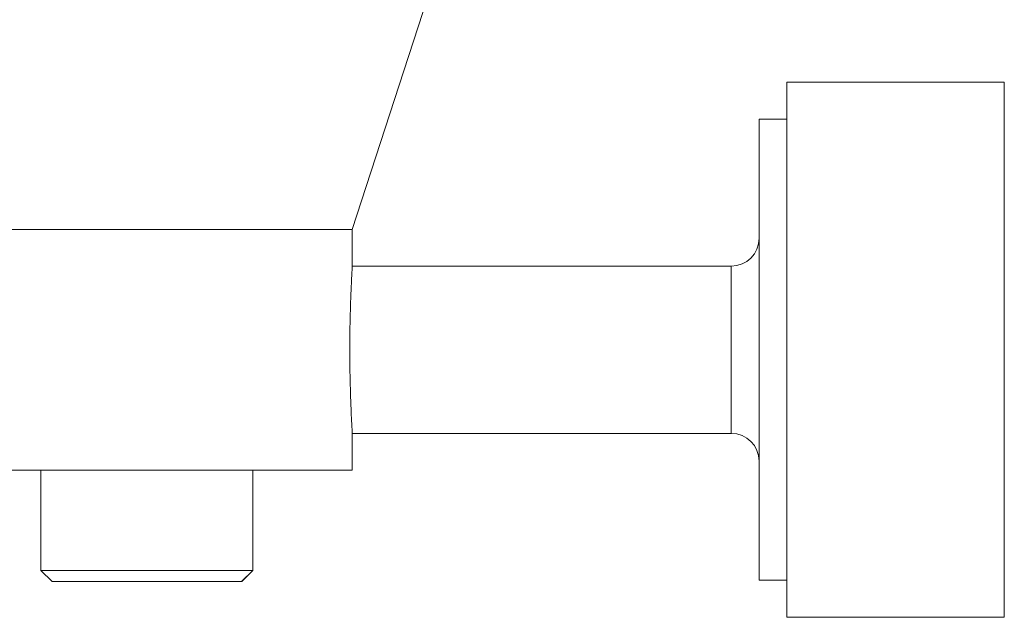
# Model space of a CAD drawing. Header units: inches. Extents: x 1.8 to 31.6, y 1.9 to 20.6.
# Tile 79 of 81: x 30.892 to 31.587, y 10.26 to 10.682. Entities that reach past the tile are written whole.
import ezdxf

# ---------------------------------------------------------------- set-up
doc = ezdxf.new("R2010")
doc.units = ezdxf.units.IN
doc.header["$MEASUREMENT"] = 0

msp = doc.modelspace()

# ---------------------------------------------------------------- linework, layer by layer
at = {"color": 7, "linetype": 'Continuous', "lineweight": 15}
for p, q in [((31.12672, 10.53355), (31.18922, 10.72591)), ((31.58735, 10.63753), (31.4338, 10.63753)), ((31.4338, 10.63753), (31.4338, 10.54697)), ((31.58735, 10.54697), (31.58735, 10.63753)), ((31.4338, 10.61135), (31.41412, 10.61135)), ((31.41412, 10.53333), (31.41412, 10.61135)), ((31.4338, 10.54697), (31.4338, 10.25957)), ((31.58735, 10.25957), (31.58735, 10.54697)), ((31.12672, 10.53355), (30.2955, 10.53355)), ((31.12672, 10.50741), (31.12672, 10.53355)), ((31.41412, 10.28575), (31.41412, 10.53333)), ((31.39443, 10.50761), (31.1267, 10.50761)), ((31.39443, 10.50761), (31.39443, 10.38949)), ((31.12671, 10.38949), (31.39443, 10.38949)), ((31.12672, 10.36355), (31.12672, 10.38964)), ((31.0484, 10.36355), (30.51437, 10.36355)), ((30.9068, 10.36355), (30.9068, 10.29268)), ((31.05264, 10.36355), (31.0484, 10.36355)), ((31.12672, 10.36355), (31.05264, 10.36355)), ((31.05641, 10.29268), (31.05641, 10.36355)), ((31.05652, 10.29268), (31.05652, 10.36355)), ((30.9068, 10.29268), (30.91468, 10.28481)), ((31.05641, 10.29268), (30.9068, 10.29268)), ((31.04854, 10.28481), (31.05641, 10.29268)), ((31.04864, 10.28481), (31.05652, 10.29268)), ((31.05652, 10.29268), (31.05641, 10.29268)), ((31.04854, 10.28481), (30.91468, 10.28481)), ((31.04864, 10.28481), (31.04854, 10.28481)), ((31.41412, 10.28575), (31.4338, 10.28575)), ((31.4338, 10.25957), (31.58735, 10.25957))]:
    msp.add_line(p, q, dxfattribs=at)
for centre, start, end in [((31.39443, 10.52729), 270, 0), ((31.39443, 10.36981), 0, 90)]:
    msp.add_arc(centre, 0.01969, start, end, dxfattribs=at)
msp.add_open_spline([(31.1267, 10.50741), (31.12671, 10.50745), (31.12672, 10.50762), (31.12663, 10.50613), (31.12645, 10.50301), (31.1262, 10.49829), (31.12591, 10.49214), (31.12562, 10.4848), (31.12534, 10.47636), (31.12513, 10.46721), (31.12499, 10.45744), (31.12495, 10.44751), (31.12501, 10.43753), (31.12517, 10.42796), (31.1254, 10.41888), (31.12568, 10.41072), (31.12598, 10.40356), (31.12626, 10.39773), (31.1265, 10.39326), (31.12665, 10.39055), (31.12672, 10.38935), (31.12671, 10.3896), (31.12671, 10.38964)], degree=3, knots=[0, 0, 0, 0, 0.022368, 0.076763, 0.129591, 0.183948, 0.236842, 0.291267, 0.344222, 0.398714, 0.451629, 0.506084, 0.558921, 0.613291, 0.666134, 0.720504, 0.773427, 0.827883, 0.880835, 0.935328, 0.988214, 1, 1, 1, 1], dxfattribs=at)

doc.saveas('drawing.dxf')
